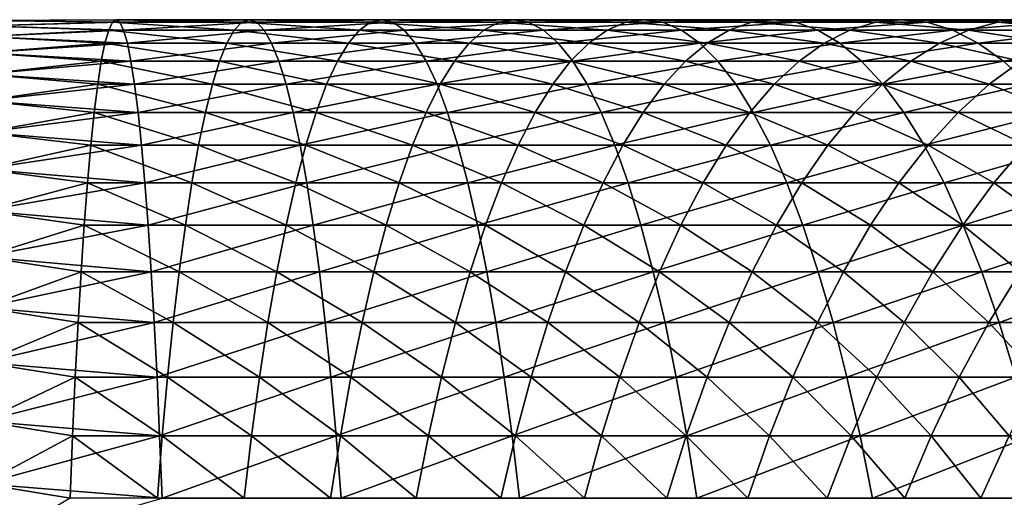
# Model space of a CAD drawing. Header units: metres. Extents: x 39 to 253, y -38 to 38.
# Tile 32 of 55: x 204.01 to 215.21, y 9.57 to 15. Entities that reach past the tile are written whole.
import ezdxf

# ---------------------------------------------------------------- set-up
doc = ezdxf.new("R2010")
doc.units = ezdxf.units.M
doc.layers.add('solid_26008053', color=7, linetype='CONTINUOUS')

msp = doc.modelspace()

# ---------------------------------------------------------------- linework, layer by layer
at = {"layer": 'solid_26008053'}
for points in [[(205.110779, 15, -0.03429), (203.595444, 14.992293, -0.480774), (203.595444, 14.992293, 0.480774)], [(205.110779, 15, -0.03429), (205.068176, 14.970401, -0.975183), (203.595444, 14.992293, -0.480774)], [(205.153381, 14.970401, 0.906604), (205.110779, 15, -0.03429), (203.595444, 14.992293, 0.480774)], [(205.068176, 14.970401, -0.975183), (203.595444, 14.930687, -1.440345), (203.595444, 14.992293, -0.480774)], [(205.153381, 14.970401, 0.906604), (203.595444, 14.992293, 0.480774), (203.595444, 14.930687, 1.440345)], [(205.068176, 14.970401, -0.975183), (205.025742, 14.881721, -1.912364), (203.595444, 14.930687, -1.440345)], [(205.195816, 14.881721, 1.843784), (205.153381, 14.970401, 0.906604), (203.595444, 14.930687, 1.440345)], [(205.025742, 14.881721, -1.912364), (203.595444, 14.807727, -2.393998), (203.595444, 14.930687, -1.440345)], [(205.195816, 14.881721, 1.843784), (203.595444, 14.930687, 1.440345), (203.595444, 14.807727, 2.393998)], [(206.454529, 14.881721, -2.009523), (205.025742, 14.881721, -1.912364), (205.068176, 14.970401, -0.975183)], [(206.539368, 14.970401, -1.075225), (205.068176, 14.970401, -0.975183), (205.110779, 15, -0.03429)], [(206.539368, 14.970401, -1.075225), (206.454529, 14.881721, -2.009523), (205.068176, 14.970401, -0.975183)], [(206.624527, 15, -0.137226), (205.110779, 15, -0.03429), (205.153381, 14.970401, 0.906604)], [(206.624527, 15, -0.137226), (206.539368, 14.970401, -1.075225), (205.110779, 15, -0.03429)], [(206.709686, 14.970401, 0.800774), (206.624527, 15, -0.137226), (205.153381, 14.970401, 0.906604)], [(206.709686, 14.970401, 0.800774), (205.153381, 14.970401, 0.906604), (205.195816, 14.881721, 1.843784)], [(206.79451, 14.881721, 1.735072), (206.709686, 14.970401, 0.800774), (205.195816, 14.881721, 1.843784)], [(207.877457, 14.881721, -2.171277), (206.454529, 14.881721, -2.009523), (206.539368, 14.970401, -1.075225)], [(208.004501, 14.970401, -1.241778), (206.539368, 14.970401, -1.075225), (206.624527, 15, -0.137226)], [(208.004501, 14.970401, -1.241778), (207.877457, 14.881721, -2.171277), (206.539368, 14.970401, -1.075225)], [(208.13205, 15, -0.308597), (206.624527, 15, -0.137226), (206.709686, 14.970401, 0.800774)], [(208.13205, 15, -0.308597), (208.004501, 14.970401, -1.241778), (206.624527, 15, -0.137226)], [(208.259598, 14.970401, 0.624585), (208.13205, 15, -0.308597), (206.709686, 14.970401, 0.800774)], [(208.259598, 14.970401, 0.624585), (206.709686, 14.970401, 0.800774), (206.79451, 14.881721, 1.735072)], [(208.386642, 14.881721, 1.554083), (208.259598, 14.970401, 0.624585), (206.79451, 14.881721, 1.735072)], [(209.291595, 14.881721, -2.397294), (207.877457, 14.881721, -2.171277), (208.004501, 14.970401, -1.241778)], [(209.460602, 14.970401, -1.474501), (208.004501, 14.970401, -1.241778), (208.13205, 15, -0.308597)], [(209.460602, 14.970401, -1.474501), (209.291595, 14.881721, -2.397294), (208.004501, 14.970401, -1.241778)], [(209.63028, 15, -0.548052), (208.13205, 15, -0.308597), (208.259598, 14.970401, 0.624585)], [(209.63028, 15, -0.548052), (209.460602, 14.970401, -1.474501), (208.13205, 15, -0.308597)], [(209.799942, 14.970401, 0.378397), (209.63028, 15, -0.548052), (208.259598, 14.970401, 0.624585)], [(209.799942, 14.970401, 0.378397), (208.259598, 14.970401, 0.624585), (208.386642, 14.881721, 1.554083)], [(209.968948, 14.881721, 1.30119), (209.799942, 14.970401, 0.378397), (208.386642, 14.881721, 1.554083)], [(210.694061, 14.881721, -2.68711), (209.291595, 14.881721, -2.397294), (209.460602, 14.970401, -1.474501)], [(210.904678, 14.970401, -1.772916), (209.460602, 14.970401, -1.474501), (209.63028, 15, -0.548052)], [(210.904678, 14.970401, -1.772916), (210.694061, 14.881721, -2.68711), (209.460602, 14.970401, -1.474501)], [(211.116119, 15, -0.855099), (209.63028, 15, -0.548052), (209.799942, 14.970401, 0.378397)], [(211.116119, 15, -0.855099), (210.904678, 14.970401, -1.772916), (209.63028, 15, -0.548052)], [(211.32756, 14.970401, 0.062718), (211.116119, 15, -0.855099), (209.799942, 14.970401, 0.378397)], [(211.32756, 14.970401, 0.062718), (209.799942, 14.970401, 0.378397), (209.968948, 14.881721, 1.30119)], [(211.538177, 14.881721, 0.976912), (211.32756, 14.970401, 0.062718), (209.968948, 14.881721, 1.30119)], [(212.081955, 14.881721, -3.040131), (210.694061, 14.881721, -2.68711), (210.904678, 14.970401, -1.772916)], [(212.33374, 14.970401, -2.13641), (210.904678, 14.970401, -1.772916), (211.116119, 15, -0.855099)], [(212.33374, 14.970401, -2.13641), (212.081955, 14.881721, -3.040131), (210.904678, 14.970401, -1.772916)], [(212.586533, 15, -1.229109), (211.116119, 15, -0.855099), (211.32756, 14.970401, 0.062718)], [(212.586533, 15, -1.229109), (212.33374, 14.970401, -2.13641), (211.116119, 15, -0.855099)], [(212.839325, 14.970401, -0.321808), (212.586533, 15, -1.229109), (211.32756, 14.970401, 0.062718)], [(212.839325, 14.970401, -0.321808), (211.32756, 14.970401, 0.062718), (211.538177, 14.881721, 0.976912)], [(213.09111, 14.881721, 0.581913), (212.839325, 14.970401, -0.321808), (211.538177, 14.881721, 0.976912)], [(213.452454, 14.881721, -3.455632), (212.081955, 14.881721, -3.040131), (212.33374, 14.970401, -2.13641)], [(213.744904, 14.970401, -2.564239), (212.33374, 14.970401, -2.13641), (212.586533, 15, -1.229109)], [(213.744904, 14.970401, -2.564239), (213.452454, 14.881721, -3.455632), (212.33374, 14.970401, -2.13641)], [(214.038513, 15, -1.669314), (212.586533, 15, -1.229109), (212.839325, 14.970401, -0.321808)], [(214.038513, 15, -1.669314), (213.744904, 14.970401, -2.564239), (212.586533, 15, -1.229109)], [(214.332108, 14.970401, -0.77439), (214.038513, 15, -1.669314), (212.839325, 14.970401, -0.321808)], [(214.332108, 14.970401, -0.77439), (212.839325, 14.970401, -0.321808), (213.09111, 14.881721, 0.581913)], [(214.624557, 14.881721, 0.117003), (214.332108, 14.970401, -0.77439), (213.09111, 14.881721, 0.581913)], [(214.802719, 14.881721, -3.932762), (213.452454, 14.881721, -3.455632), (213.744904, 14.970401, -2.564239)], [(215.135223, 14.970401, -3.055525), (213.744904, 14.970401, -2.564239), (214.038513, 15, -1.669314)], [(215.135223, 14.970401, -3.055525), (214.802719, 14.881721, -3.932762), (213.744904, 14.970401, -2.564239)], [(215.469055, 15, -2.174812), (214.038513, 15, -1.669314), (214.332108, 14.970401, -0.77439)], [(215.469055, 15, -2.174812), (215.135223, 14.970401, -3.055525), (214.038513, 15, -1.669314)], [(215.802887, 14.970401, -1.2941), (215.469055, 15, -2.174812), (214.332108, 14.970401, -0.77439)], [(215.802887, 14.970401, -1.2941), (214.332108, 14.970401, -0.77439), (214.624557, 14.881721, 0.117003)], [(216.135391, 14.881721, -0.416863), (215.802887, 14.970401, -1.2941), (214.624557, 14.881721, 0.117003)], [(216.130005, 14.881721, -4.470541), (214.802719, 14.881721, -3.932762), (215.135223, 14.970401, -3.055525)], [(216.501892, 14.970401, -3.60926), (215.135223, 14.970401, -3.055525), (215.469055, 15, -2.174812)], [(216.501892, 14.970401, -3.60926), (216.130005, 14.881721, -4.470541), (215.135223, 14.970401, -3.055525)], [(205.025742, 14.881721, -1.912364), (204.983643, 14.734309, -2.842133), (203.595444, 14.807727, -2.393998)], [(205.237915, 14.734309, 2.773553), (205.195816, 14.881721, 1.843784), (203.595444, 14.807727, 2.393998)], [(204.983643, 14.734309, -2.842133), (203.595444, 14.623919, -3.337814), (203.595444, 14.807727, -2.393998)], [(205.237915, 14.734309, 2.773553), (203.595444, 14.807727, 2.393998), (203.595444, 14.623919, 3.337814)], [(206.370377, 14.734309, -2.936432), (204.983643, 14.734309, -2.842133), (205.025742, 14.881721, -1.912364)], [(206.454529, 14.881721, -2.009523), (206.370377, 14.734309, -2.936432), (205.025742, 14.881721, -1.912364)], [(206.79451, 14.881721, 1.735072), (205.195816, 14.881721, 1.843784), (205.237915, 14.734309, 2.773553)], [(206.878662, 14.734309, 2.66198), (206.79451, 14.881721, 1.735072), (205.237915, 14.734309, 2.773553)], [(207.751419, 14.734309, -3.093425), (206.370377, 14.734309, -2.936432), (206.454529, 14.881721, -2.009523)], [(207.877457, 14.881721, -2.171277), (207.751419, 14.734309, -3.093425), (206.454529, 14.881721, -2.009523)], [(208.386642, 14.881721, 1.554083), (206.79451, 14.881721, 1.735072), (206.878662, 14.734309, 2.66198)], [(208.51268, 14.734309, 2.476231), (208.386642, 14.881721, 1.554083), (206.878662, 14.734309, 2.66198)], [(209.123932, 14.734309, -3.312789), (207.751419, 14.734309, -3.093425), (207.877457, 14.881721, -2.171277)], [(209.291595, 14.881721, -2.397294), (209.123932, 14.734309, -3.312789), (207.877457, 14.881721, -2.171277)], [(209.968948, 14.881721, 1.30119), (208.386642, 14.881721, 1.554083), (208.51268, 14.734309, 2.476231)], [(210.136612, 14.734309, 2.216685), (209.968948, 14.881721, 1.30119), (208.51268, 14.734309, 2.476231)], [(210.485123, 14.734309, -3.594074), (209.123932, 14.734309, -3.312789), (209.291595, 14.881721, -2.397294)], [(210.694061, 14.881721, -2.68711), (210.485123, 14.734309, -3.594074), (209.291595, 14.881721, -2.397294)], [(211.538177, 14.881721, 0.976912), (209.968948, 14.881721, 1.30119), (210.136612, 14.734309, 2.216685)], [(211.747116, 14.734309, 1.883876), (211.538177, 14.881721, 0.976912), (210.136612, 14.734309, 2.216685)], [(211.832169, 14.734309, -3.936704), (210.485123, 14.734309, -3.594074), (210.694061, 14.881721, -2.68711)], [(212.081955, 14.881721, -3.040131), (211.832169, 14.734309, -3.936704), (210.694061, 14.881721, -2.68711)], [(213.09111, 14.881721, 0.581913), (211.538177, 14.881721, 0.976912), (211.747116, 14.734309, 1.883876)], [(213.340897, 14.734309, 1.478486), (213.09111, 14.881721, 0.581913), (211.747116, 14.734309, 1.883876)], [(213.162308, 14.734309, -4.339975), (211.832169, 14.734309, -3.936704), (212.081955, 14.881721, -3.040131)], [(213.452454, 14.881721, -3.455632), (213.162308, 14.734309, -4.339975), (212.081955, 14.881721, -3.040131)], [(214.624557, 14.881721, 0.117003), (213.09111, 14.881721, 0.581913), (213.340897, 14.734309, 1.478486)], [(214.472839, 14.734309, -4.803061), (213.162308, 14.734309, -4.339975), (213.452454, 14.881721, -3.455632)], [(214.914703, 14.734309, 1.001346), (214.624557, 14.881721, 0.117003), (213.340897, 14.734309, 1.478486)], [(214.802719, 14.881721, -3.932762), (214.472839, 14.734309, -4.803061), (213.452454, 14.881721, -3.455632)], [(215.761047, 14.734309, -5.325011), (214.472839, 14.734309, -4.803061), (214.802719, 14.881721, -3.932762)], [(216.135391, 14.881721, -0.416863), (214.624557, 14.881721, 0.117003), (214.914703, 14.734309, 1.001346)], [(216.130005, 14.881721, -4.470541), (215.761047, 14.734309, -5.325011), (214.802719, 14.881721, -3.932762)], [(216.465286, 14.734309, 0.453436), (216.135391, 14.881721, -0.416863), (214.914703, 14.734309, 1.001346)], [(204.983643, 14.734309, -2.842133), (204.942047, 14.528748, -3.76082), (203.595444, 14.623919, -3.337814)], [(205.279526, 14.528748, 3.69224), (205.237915, 14.734309, 2.773553), (203.595444, 14.623919, 3.337814)], [(206.287231, 14.528748, -3.852293), (204.942047, 14.528748, -3.76082), (204.983643, 14.734309, -2.842133)], [(206.370377, 14.734309, -2.936432), (206.287231, 14.528748, -3.852293), (204.983643, 14.734309, -2.842133)], [(206.878662, 14.734309, 2.66198), (205.237915, 14.734309, 2.773553), (205.279526, 14.528748, 3.69224)], [(206.961823, 14.528748, 3.577842), (206.878662, 14.734309, 2.66198), (205.279526, 14.528748, 3.69224)], [(207.626877, 14.528748, -4.004582), (206.287231, 14.528748, -3.852293), (206.370377, 14.734309, -2.936432)], [(207.751419, 14.734309, -3.093425), (207.626877, 14.528748, -4.004582), (206.370377, 14.734309, -2.936432)], [(208.51268, 14.734309, 2.476231), (206.878662, 14.734309, 2.66198), (206.961823, 14.528748, 3.577842)], [(208.637222, 14.528748, 3.387388), (208.51268, 14.734309, 2.476231), (206.961823, 14.528748, 3.577842)], [(208.958267, 14.528748, -4.217372), (207.626877, 14.528748, -4.004582), (207.751419, 14.734309, -3.093425)], [(209.123932, 14.734309, -3.312789), (208.958267, 14.528748, -4.217372), (207.751419, 14.734309, -3.093425)], [(210.136612, 14.734309, 2.216685), (208.51268, 14.734309, 2.476231), (208.637222, 14.528748, 3.387388)], [(210.302277, 14.528748, 3.121269), (210.136612, 14.734309, 2.216685), (208.637222, 14.528748, 3.387388)], [(210.278656, 14.528748, -4.490229), (208.958267, 14.528748, -4.217372), (209.123932, 14.734309, -3.312789)], [(210.485123, 14.734309, -3.594074), (210.278656, 14.528748, -4.490229), (209.123932, 14.734309, -3.312789)], [(211.747116, 14.734309, 1.883876), (210.136612, 14.734309, 2.216685), (210.302277, 14.528748, 3.121269)], [(211.585342, 14.528748, -4.822591), (210.278656, 14.528748, -4.490229), (210.485123, 14.734309, -3.594074)], [(211.953568, 14.528748, 2.780031), (211.747116, 14.734309, 1.883876), (210.302277, 14.528748, 3.121269)], [(211.832169, 14.734309, -3.936704), (211.585342, 14.528748, -4.822591), (210.485123, 14.734309, -3.594074)], [(212.875641, 14.528748, -5.213778), (211.585342, 14.528748, -4.822591), (211.832169, 14.734309, -3.936704)], [(213.340897, 14.734309, 1.478486), (211.747116, 14.734309, 1.883876), (211.953568, 14.528748, 2.780031)], [(213.162308, 14.734309, -4.339975), (212.875641, 14.528748, -5.213778), (211.832169, 14.734309, -3.936704)], [(213.587723, 14.528748, 2.364373), (213.340897, 14.734309, 1.478486), (211.953568, 14.528748, 2.780031)], [(214.146881, 14.528748, -5.662987), (212.875641, 14.528748, -5.213778), (213.162308, 14.734309, -4.339975)], [(214.472839, 14.734309, -4.803061), (214.146881, 14.528748, -5.662987), (213.162308, 14.734309, -4.339975)], [(214.914703, 14.734309, 1.001346), (213.340897, 14.734309, 1.478486), (213.587723, 14.528748, 2.364373)], [(215.201385, 14.528748, 1.87515), (214.914703, 14.734309, 1.001346), (213.587723, 14.528748, 2.364373)], [(215.3965, 14.528748, -6.169296), (214.146881, 14.528748, -5.662987), (214.472839, 14.734309, -4.803061)], [(215.761047, 14.734309, -5.325011), (215.3965, 14.528748, -6.169296), (214.472839, 14.734309, -4.803061)], [(216.465286, 14.734309, 0.453436), (214.914703, 14.734309, 1.001346), (215.201385, 14.528748, 1.87515)], [(216.791229, 14.528748, 1.313363), (216.465286, 14.734309, 0.453436), (215.201385, 14.528748, 1.87515)], [(204.942047, 14.528748, -3.76082), (203.595444, 14.380018, -4.267914), (203.595444, 14.623919, -3.337814)], [(205.279526, 14.528748, 3.69224), (203.595444, 14.623919, 3.337814), (203.595444, 14.380018, 4.267914)], [(204.942047, 14.528748, -3.76082), (204.901108, 14.265848, -4.6648), (203.595444, 14.380018, -4.267914)], [(205.32045, 14.265848, 4.59622), (205.279526, 14.528748, 3.69224), (203.595444, 14.380018, 4.267914)], [(206.205399, 14.265848, -4.753493), (204.901108, 14.265848, -4.6648), (204.942047, 14.528748, -3.76082)], [(206.287231, 14.528748, -3.852293), (206.205399, 14.265848, -4.753493), (204.942047, 14.528748, -3.76082)], [(206.961823, 14.528748, 3.577842), (205.279526, 14.528748, 3.69224), (205.32045, 14.265848, 4.59622)], [(207.04364, 14.265848, 4.479042), (206.961823, 14.528748, 3.577842), (205.32045, 14.265848, 4.59622)], [(207.504333, 14.265848, -4.901153), (206.205399, 14.265848, -4.753493), (206.287231, 14.528748, -3.852293)], [(207.626877, 14.528748, -4.004582), (207.504333, 14.265848, -4.901153), (206.287231, 14.528748, -3.852293)], [(208.637222, 14.528748, 3.387388), (206.961823, 14.528748, 3.577842), (207.04364, 14.265848, 4.479042)], [(208.759766, 14.265848, 4.283959), (208.637222, 14.528748, 3.387388), (207.04364, 14.265848, 4.479042)], [(208.795258, 14.265848, -5.107475), (207.504333, 14.265848, -4.901153), (207.626877, 14.528748, -4.004582)], [(208.958267, 14.528748, -4.217372), (208.795258, 14.265848, -5.107475), (207.626877, 14.528748, -4.004582)], [(210.302277, 14.528748, 3.121269), (208.637222, 14.528748, 3.387388), (208.759766, 14.265848, 4.283959)], [(210.465286, 14.265848, 4.011372), (210.302277, 14.528748, 3.121269), (208.759766, 14.265848, 4.283959)], [(210.075516, 14.265848, -5.372037), (208.795258, 14.265848, -5.107475), (208.958267, 14.528748, -4.217372)], [(210.278656, 14.528748, -4.490229), (210.075516, 14.265848, -5.372037), (208.958267, 14.528748, -4.217372)], [(211.342468, 14.265848, -5.694297), (210.075516, 14.265848, -5.372037), (210.278656, 14.528748, -4.490229)], [(211.585342, 14.528748, -4.822591), (211.342468, 14.265848, -5.694297), (210.278656, 14.528748, -4.490229)], [(211.953568, 14.528748, 2.780031), (210.302277, 14.528748, 3.121269), (210.465286, 14.265848, 4.011372)], [(212.156723, 14.265848, 3.661839), (211.953568, 14.528748, 2.780031), (210.465286, 14.265848, 4.011372)], [(212.593552, 14.265848, -6.073593), (211.342468, 14.265848, -5.694297), (211.585342, 14.528748, -4.822591)], [(212.875641, 14.528748, -5.213778), (212.593552, 14.265848, -6.073593), (211.585342, 14.528748, -4.822591)], [(213.587723, 14.528748, 2.364373), (211.953568, 14.528748, 2.780031), (212.156723, 14.265848, 3.661839)], [(213.830597, 14.265848, 3.236079), (213.587723, 14.528748, 2.364373), (212.156723, 14.265848, 3.661839)], [(213.826157, 14.265848, -6.509148), (212.593552, 14.265848, -6.073593), (212.875641, 14.528748, -5.213778)], [(214.146881, 14.528748, -5.662987), (213.826157, 14.265848, -6.509148), (212.875641, 14.528748, -5.213778)], [(215.201385, 14.528748, 1.87515), (213.587723, 14.528748, 2.364373), (213.830597, 14.265848, 3.236079)], [(215.037781, 14.265848, -7.000066), (213.826157, 14.265848, -6.509148), (214.146881, 14.528748, -5.662987)], [(215.483475, 14.265848, 2.734965), (215.201385, 14.528748, 1.87515), (213.830597, 14.265848, 3.236079)], [(215.3965, 14.528748, -6.169296), (215.037781, 14.265848, -7.000066), (214.146881, 14.528748, -5.662987)], [(216.225937, 14.265848, -7.545343), (215.037781, 14.265848, -7.000066), (215.3965, 14.528748, -6.169296)], [(216.791229, 14.528748, 1.313363), (215.201385, 14.528748, 1.87515), (215.483475, 14.265848, 2.734965)], [(204.901108, 14.265848, -4.6648), (203.595444, 14.077026, -5.180476), (203.595444, 14.380018, -4.267914)], [(205.32045, 14.265848, 4.59622), (203.595444, 14.380018, 4.267914), (203.595444, 14.077026, 5.180476)], [(204.901108, 14.265848, -4.6648), (204.861008, 13.946648, -5.550506), (203.595444, 14.077026, -5.180476)], [(205.360565, 13.946648, 5.481926), (205.32045, 14.265848, 4.59622), (203.595444, 14.077026, 5.180476)], [(206.125229, 13.946648, -5.636475), (204.861008, 13.946648, -5.550506), (204.901108, 14.265848, -4.6648)], [(206.205399, 14.265848, -4.753493), (206.125229, 13.946648, -5.636475), (204.901108, 14.265848, -4.6648)], [(207.04364, 14.265848, 4.479042), (205.32045, 14.265848, 4.59622), (205.360565, 13.946648, 5.481926)], [(207.12381, 13.946648, 5.362023), (207.04364, 14.265848, 4.479042), (205.360565, 13.946648, 5.481926)], [(207.384277, 13.946648, -5.779599), (206.125229, 13.946648, -5.636475), (206.205399, 14.265848, -4.753493)], [(207.504333, 14.265848, -4.901153), (207.384277, 13.946648, -5.779599), (206.205399, 14.265848, -4.753493)], [(208.759766, 14.265848, 4.283959), (207.04364, 14.265848, 4.479042), (207.12381, 13.946648, 5.362023)], [(208.879822, 13.946648, 5.162405), (208.759766, 14.265848, 4.283959), (207.12381, 13.946648, 5.362023)], [(208.635544, 13.946648, -5.979584), (207.384277, 13.946648, -5.779599), (207.504333, 14.265848, -4.901153)], [(208.795258, 14.265848, -5.107475), (208.635544, 13.946648, -5.979584), (207.504333, 14.265848, -4.901153)], [(209.876465, 13.946648, -6.23602), (208.635544, 13.946648, -5.979584), (208.795258, 14.265848, -5.107475)], [(210.465286, 14.265848, 4.011372), (208.759766, 14.265848, 4.283959), (208.879822, 13.946648, 5.162405)], [(210.075516, 14.265848, -5.372037), (209.876465, 13.946648, -6.23602), (208.795258, 14.265848, -5.107475)], [(210.625, 13.946648, 4.88348), (210.465286, 14.265848, 4.011372), (208.879822, 13.946648, 5.162405)], [(211.104523, 13.946648, -6.548381), (209.876465, 13.946648, -6.23602), (210.075516, 14.265848, -5.372037)], [(211.342468, 14.265848, -5.694297), (211.104523, 13.946648, -6.548381), (210.075516, 14.265848, -5.372037)], [(212.156723, 14.265848, 3.661839), (210.465286, 14.265848, 4.011372), (210.625, 13.946648, 4.88348)], [(212.355759, 13.946648, 4.525822), (212.156723, 14.265848, 3.661839), (210.625, 13.946648, 4.88348)], [(212.317154, 13.946648, -6.916027), (211.104523, 13.946648, -6.548381), (211.342468, 14.265848, -5.694297)], [(212.593552, 14.265848, -6.073593), (212.317154, 13.946648, -6.916027), (211.342468, 14.265848, -5.694297)], [(213.830597, 14.265848, 3.236079), (212.156723, 14.265848, 3.661839), (212.355759, 13.946648, 4.525822)], [(213.511902, 13.946648, -7.338202), (212.317154, 13.946648, -6.916027), (212.593552, 14.265848, -6.073593)], [(214.068558, 13.946648, 4.090163), (213.830597, 14.265848, 3.236079), (212.355759, 13.946648, 4.525822)], [(213.826157, 14.265848, -6.509148), (213.511902, 13.946648, -7.338202), (212.593552, 14.265848, -6.073593)], [(214.686325, 13.946648, -7.814042), (213.511902, 13.946648, -7.338202), (213.826157, 14.265848, -6.509148)], [(215.037781, 14.265848, -7.000066), (214.686325, 13.946648, -7.814042), (213.826157, 14.265848, -6.509148)], [(215.483475, 14.265848, 2.734965), (213.830597, 14.265848, 3.236079), (214.068558, 13.946648, 4.090163)], [(215.759857, 13.946648, 3.577398), (215.483475, 14.265848, 2.734965), (214.068558, 13.946648, 4.090163)], [(215.837982, 13.946648, -8.34257), (214.686325, 13.946648, -7.814042), (215.037781, 14.265848, -7.000066)], [(216.225937, 14.265848, -7.545343), (215.837982, 13.946648, -8.34257), (215.037781, 14.265848, -7.000066)], [(204.861008, 13.946648, -5.550506), (203.595444, 13.716189, -6.07175), (203.595444, 14.077026, -5.180476)], [(205.360565, 13.946648, 5.481926), (203.595444, 14.077026, 5.180476), (203.595444, 13.716189, 6.07175)], [(204.861008, 13.946648, -5.550506), (204.821884, 13.572406, -6.414442), (203.595444, 13.716189, -6.07175)], [(205.399673, 13.572406, 6.345862), (205.360565, 13.946648, 5.481926), (203.595444, 13.716189, 6.07175)], [(206.047043, 13.572406, -6.497753), (204.821884, 13.572406, -6.414442), (204.861008, 13.946648, -5.550506)], [(206.125229, 13.946648, -5.636475), (206.047043, 13.572406, -6.497753), (204.861008, 13.946648, -5.550506)], [(207.12381, 13.946648, 5.362023), (205.360565, 13.946648, 5.481926), (205.399673, 13.572406, 6.345862)], [(207.202011, 13.572406, 6.223302), (207.12381, 13.946648, 5.362023), (205.399673, 13.572406, 6.345862)], [(207.267166, 13.572406, -6.636453), (206.047043, 13.572406, -6.497753), (206.125229, 13.946648, -5.636475)], [(207.384277, 13.946648, -5.779599), (207.267166, 13.572406, -6.636453), (206.125229, 13.946648, -5.636475)], [(208.879822, 13.946648, 5.162405), (207.12381, 13.946648, 5.362023), (207.202011, 13.572406, 6.223302)], [(208.996948, 13.572406, 6.019259), (208.879822, 13.946648, 5.162405), (207.202011, 13.572406, 6.223302)], [(208.479752, 13.572406, -6.830256), (207.267166, 13.572406, -6.636453), (207.384277, 13.946648, -5.779599)], [(208.635544, 13.946648, -5.979584), (208.479752, 13.572406, -6.830256), (207.384277, 13.946648, -5.779599)], [(209.682327, 13.572406, -7.078766), (208.479752, 13.572406, -6.830256), (208.635544, 13.946648, -5.979584)], [(209.876465, 13.946648, -6.23602), (209.682327, 13.572406, -7.078766), (208.635544, 13.946648, -5.979584)], [(210.625, 13.946648, 4.88348), (208.879822, 13.946648, 5.162405), (208.996948, 13.572406, 6.019259)], [(210.780792, 13.572406, 5.734153), (210.625, 13.946648, 4.88348), (208.996948, 13.572406, 6.019259)], [(210.872406, 13.572406, -7.381472), (209.682327, 13.572406, -7.078766), (209.876465, 13.946648, -6.23602)], [(211.104523, 13.946648, -6.548381), (210.872406, 13.572406, -7.381472), (209.876465, 13.946648, -6.23602)], [(212.355759, 13.946648, 4.525822), (210.625, 13.946648, 4.88348), (210.780792, 13.572406, 5.734153)], [(212.549911, 13.572406, 5.368568), (212.355759, 13.946648, 4.525822), (210.780792, 13.572406, 5.734153)], [(212.047562, 13.572406, -7.737753), (210.872406, 13.572406, -7.381472), (211.104523, 13.946648, -6.548381)], [(212.317154, 13.946648, -6.916027), (212.047562, 13.572406, -7.737753), (211.104523, 13.946648, -6.548381)], [(213.205383, 13.572406, -8.146879), (212.047562, 13.572406, -7.737753), (212.317154, 13.946648, -6.916027)], [(213.511902, 13.946648, -7.338202), (213.205383, 13.572406, -8.146879), (212.317154, 13.946648, -6.916027)], [(214.068558, 13.946648, 4.090163), (212.355759, 13.946648, 4.525822), (212.549911, 13.572406, 5.368568)], [(214.300659, 13.572406, 4.923254), (214.068558, 13.946648, 4.090163), (212.549911, 13.572406, 5.368568)], [(214.343491, 13.572406, -8.60801), (213.205383, 13.572406, -8.146879), (213.511902, 13.946648, -7.338202)], [(214.686325, 13.946648, -7.814042), (214.343491, 13.572406, -8.60801), (213.511902, 13.946648, -7.338202)], [(215.759857, 13.946648, 3.577398), (214.068558, 13.946648, 4.090163), (214.300659, 13.572406, 4.923254)], [(216.029449, 13.572406, 4.399125), (215.759857, 13.946648, 3.577398), (214.300659, 13.572406, 4.923254)], [(215.459549, 13.572406, -9.120201), (214.343491, 13.572406, -8.60801), (214.686325, 13.946648, -7.814042)], [(215.837982, 13.946648, -8.34257), (215.459549, 13.572406, -9.120201), (214.686325, 13.946648, -7.814042)], [(204.821884, 13.572406, -6.414442), (203.595444, 13.298989, -6.938075), (203.595444, 13.716189, -6.07175)], [(205.399673, 13.572406, 6.345862), (203.595444, 13.716189, 6.07175), (203.595444, 13.298989, 6.938075)], [(204.821884, 13.572406, -6.414442), (204.783905, 13.1446, -7.253198), (203.595444, 13.298989, -6.938075)], [(205.437653, 13.1446, 7.184619), (205.399673, 13.572406, 6.345862), (203.595444, 13.298989, 6.938075)], [(205.971115, 13.1446, -7.33393), (204.783905, 13.1446, -7.253198), (204.821884, 13.572406, -6.414442)], [(206.047043, 13.572406, -6.497753), (205.971115, 13.1446, -7.33393), (204.821884, 13.572406, -6.414442)], [(207.202011, 13.572406, 6.223302), (205.399673, 13.572406, 6.345862), (205.437653, 13.1446, 7.184619)], [(207.277924, 13.1446, 7.059478), (207.202011, 13.572406, 6.223302), (205.437653, 13.1446, 7.184619)], [(207.153458, 13.1446, -7.468334), (205.971115, 13.1446, -7.33393), (206.047043, 13.572406, -6.497753)], [(207.267166, 13.572406, -6.636453), (207.153458, 13.1446, -7.468334), (206.047043, 13.572406, -6.497753)], [(208.328491, 13.1446, -7.656136), (207.153458, 13.1446, -7.468334), (207.267166, 13.572406, -6.636453)], [(208.996948, 13.572406, 6.019259), (207.202011, 13.572406, 6.223302), (207.277924, 13.1446, 7.059478)], [(208.479752, 13.572406, -6.830256), (208.328491, 13.1446, -7.656136), (207.267166, 13.572406, -6.636453)], [(209.110641, 13.1446, 6.85114), (208.996948, 13.572406, 6.019259), (207.277924, 13.1446, 7.059478)], [(209.493835, 13.1446, -7.89695), (208.328491, 13.1446, -7.656136), (208.479752, 13.572406, -6.830256)], [(209.682327, 13.572406, -7.078766), (209.493835, 13.1446, -7.89695), (208.479752, 13.572406, -6.830256)], [(210.780792, 13.572406, 5.734153), (208.996948, 13.572406, 6.019259), (209.110641, 13.1446, 6.85114)], [(210.932053, 13.1446, 6.560033), (210.780792, 13.572406, 5.734153), (209.110641, 13.1446, 6.85114)], [(210.647064, 13.1446, -8.190282), (209.493835, 13.1446, -7.89695), (209.682327, 13.572406, -7.078766)], [(210.872406, 13.572406, -7.381472), (210.647064, 13.1446, -8.190282), (209.682327, 13.572406, -7.078766)], [(211.785828, 13.1446, -8.535531), (210.647064, 13.1446, -8.190282), (210.872406, 13.572406, -7.381472)], [(212.549911, 13.572406, 5.368568), (210.780792, 13.572406, 5.734153), (210.932053, 13.1446, 6.560033)], [(212.047562, 13.572406, -7.737753), (211.785828, 13.1446, -8.535531), (210.872406, 13.572406, -7.381472)], [(212.738403, 13.1446, 6.186752), (212.549911, 13.572406, 5.368568), (210.932053, 13.1446, 6.560033)], [(212.907791, 13.1446, -8.931987), (211.785828, 13.1446, -8.535531), (212.047562, 13.572406, -7.737753)], [(213.205383, 13.572406, -8.146879), (212.907791, 13.1446, -8.931987), (212.047562, 13.572406, -7.737753)], [(214.300659, 13.572406, 4.923254), (212.549911, 13.572406, 5.368568), (212.738403, 13.1446, 6.186752)], [(214.526001, 13.1446, 5.732064), (214.300659, 13.572406, 4.923254), (212.738403, 13.1446, 6.186752)], [(214.010666, 13.1446, -9.378839), (212.907791, 13.1446, -8.931987), (213.205383, 13.572406, -8.146879)], [(214.343491, 13.572406, -8.60801), (214.010666, 13.1446, -9.378839), (213.205383, 13.572406, -8.146879)], [(215.092163, 13.1446, -9.875169), (214.010666, 13.1446, -9.378839), (214.343491, 13.572406, -8.60801)], [(216.029449, 13.572406, 4.399125), (214.300659, 13.572406, 4.923254), (214.526001, 13.1446, 5.732064)], [(215.459549, 13.572406, -9.120201), (215.092163, 13.1446, -9.875169), (214.343491, 13.572406, -8.60801)], [(216.291183, 13.1446, 5.196902), (216.029449, 13.572406, 4.399125), (214.526001, 13.1446, 5.732064)], [(216.150085, 13.1446, -10.419959), (215.092163, 13.1446, -9.875169), (215.459549, 13.572406, -9.120201)], [(204.783905, 13.1446, -7.253198), (203.595444, 12.827142, -7.775888), (203.595444, 13.298989, -6.938075)], [(205.437653, 13.1446, 7.184619), (203.595444, 13.298989, 6.938075), (203.595444, 12.827142, 7.775888)], [(204.783905, 13.1446, -7.253198), (204.747223, 12.664919, -8.063465), (203.595444, 12.827142, -7.775888)], [(205.47435, 12.664919, 7.994885), (205.437653, 13.1446, 7.184619), (203.595444, 12.827142, 7.775888)], [(205.897781, 12.664919, -8.141705), (204.747223, 12.664919, -8.063465), (204.783905, 13.1446, -7.253198)], [(205.971115, 13.1446, -7.33393), (205.897781, 12.664919, -8.141705), (204.783905, 13.1446, -7.253198)], [(207.277924, 13.1446, 7.059478), (205.437653, 13.1446, 7.184619), (205.47435, 12.664919, 7.994885)], [(207.351273, 12.664919, 7.867253), (207.277924, 13.1446, 7.059478), (205.47435, 12.664919, 7.994885)], [(207.043625, 12.664919, -8.271959), (205.897781, 12.664919, -8.141705), (205.971115, 13.1446, -7.33393)], [(207.153458, 13.1446, -7.468334), (207.043625, 12.664919, -8.271959), (205.971115, 13.1446, -7.33393)], [(208.182388, 12.664919, -8.453963), (207.043625, 12.664919, -8.271959), (207.153458, 13.1446, -7.468334)], [(208.328491, 13.1446, -7.656136), (208.182388, 12.664919, -8.453963), (207.153458, 13.1446, -7.468334)], [(209.110641, 13.1446, 6.85114), (207.277924, 13.1446, 7.059478), (207.351273, 12.664919, 7.867253)], [(209.22049, 12.664919, 7.654766), (209.110641, 13.1446, 6.85114), (207.351273, 12.664919, 7.867253)], [(209.311737, 12.664919, -8.687344), (208.182388, 12.664919, -8.453963), (208.328491, 13.1446, -7.656136)], [(209.493835, 13.1446, -7.89695), (209.311737, 12.664919, -8.687344), (208.328491, 13.1446, -7.656136)], [(210.932053, 13.1446, 6.560033), (209.110641, 13.1446, 6.85114), (209.22049, 12.664919, 7.654766)], [(211.078171, 12.664919, 7.35786), (210.932053, 13.1446, 6.560033), (209.22049, 12.664919, 7.654766)], [(210.429367, 12.664919, -8.97162), (209.311737, 12.664919, -8.687344), (209.493835, 13.1446, -7.89695)], [(210.647064, 13.1446, -8.190282), (210.429367, 12.664919, -8.97162), (209.493835, 13.1446, -7.89695)], [(211.53299, 12.664919, -9.306211), (210.429367, 12.664919, -8.97162), (210.647064, 13.1446, -8.190282)], [(211.785828, 13.1446, -8.535531), (211.53299, 12.664919, -9.306211), (210.647064, 13.1446, -8.190282)], [(212.738403, 13.1446, 6.186752), (210.932053, 13.1446, 6.560033), (211.078171, 12.664919, 7.35786)], [(212.920486, 12.664919, 6.977146), (212.738403, 13.1446, 6.186752), (211.078171, 12.664919, 7.35786)], [(212.620316, 12.664919, -9.690428), (211.53299, 12.664919, -9.306211), (211.785828, 13.1446, -8.535531)], [(212.907791, 13.1446, -8.931987), (212.620316, 12.664919, -9.690428), (211.785828, 13.1446, -8.535531)], [(213.689133, 12.664919, -10.123485), (212.620316, 12.664919, -9.690428), (212.907791, 13.1446, -8.931987)], [(214.526001, 13.1446, 5.732064), (212.738403, 13.1446, 6.186752), (212.920486, 12.664919, 6.977146)], [(214.010666, 13.1446, -9.378839), (213.689133, 12.664919, -10.123485), (212.907791, 13.1446, -8.931987)], [(214.743698, 12.664919, 6.513402), (214.526001, 13.1446, 5.732064), (212.920486, 12.664919, 6.977146)], [(214.737244, 12.664919, -10.604492), (213.689133, 12.664919, -10.123485), (214.010666, 13.1446, -9.378839)], [(215.092163, 13.1446, -9.875169), (214.737244, 12.664919, -10.604492), (214.010666, 13.1446, -9.378839)], [(216.291183, 13.1446, 5.196902), (214.526001, 13.1446, 5.732064), (214.743698, 12.664919, 6.513402)], [(215.762512, 12.664919, -11.132464), (214.737244, 12.664919, -10.604492), (215.092163, 13.1446, -9.875169)], [(216.544037, 12.664919, 5.967582), (216.291183, 13.1446, 5.196902), (214.743698, 12.664919, 6.513402)], [(216.150085, 13.1446, -10.419959), (215.762512, 12.664919, -11.132464), (215.092163, 13.1446, -9.875169)], [(204.747223, 12.664919, -8.063465), (203.595444, 12.302584, -8.58175), (203.595444, 12.827142, -7.775888)], [(205.47435, 12.664919, 7.994885), (203.595444, 12.827142, 7.775888), (203.595444, 12.302584, 8.58175)], [(204.747223, 12.664919, -8.063465), (204.71196, 12.135255, -8.842044), (203.595444, 12.302584, -8.58175)], [(205.509598, 12.135255, 8.773464), (205.47435, 12.664919, 7.994885), (203.595444, 12.302584, 8.58175)], [(205.827316, 12.135255, -8.917889), (204.71196, 12.135255, -8.842044), (204.747223, 12.664919, -8.063465)], [(205.897781, 12.664919, -8.141705), (205.827316, 12.135255, -8.917889), (204.747223, 12.664919, -8.063465)], [(207.351273, 12.664919, 7.867253), (205.47435, 12.664919, 7.994885), (205.509598, 12.135255, 8.773464)], [(207.421738, 12.135255, 8.643437), (207.351273, 12.664919, 7.867253), (205.509598, 12.135255, 8.773464)], [(206.93808, 12.135255, -9.044157), (205.827316, 12.135255, -8.917889), (205.897781, 12.664919, -8.141705)], [(207.043625, 12.664919, -8.271959), (206.93808, 12.135255, -9.044157), (205.897781, 12.664919, -8.141705)], [(208.041977, 12.135255, -9.220591), (206.93808, 12.135255, -9.044157), (207.043625, 12.664919, -8.271959)], [(208.182388, 12.664919, -8.453963), (208.041977, 12.135255, -9.220591), (207.043625, 12.664919, -8.271959)], [(209.22049, 12.664919, 7.654766), (207.351273, 12.664919, 7.867253), (207.421738, 12.135255, 8.643437)], [(209.326035, 12.135255, 8.426963), (209.22049, 12.664919, 7.654766), (207.421738, 12.135255, 8.643437)], [(209.136765, 12.135255, -9.446827), (208.041977, 12.135255, -9.220591), (208.182388, 12.664919, -8.453963)], [(209.311737, 12.664919, -8.687344), (209.136765, 12.135255, -9.446827), (208.182388, 12.664919, -8.453963)], [(210.2202, 12.135255, -9.722402), (209.136765, 12.135255, -9.446827), (209.311737, 12.664919, -8.687344)], [(211.078171, 12.664919, 7.35786), (209.22049, 12.664919, 7.654766), (209.326035, 12.135255, 8.426963)], [(210.429367, 12.664919, -8.97162), (210.2202, 12.135255, -9.722402), (209.311737, 12.664919, -8.687344)], [(211.218567, 12.135255, 8.124487), (211.078171, 12.664919, 7.35786), (209.326035, 12.135255, 8.426963)], [(211.290024, 12.135255, -10.046751), (210.2202, 12.135255, -9.722402), (210.429367, 12.664919, -8.97162)], [(211.53299, 12.664919, -9.306211), (211.290024, 12.135255, -10.046751), (210.429367, 12.664919, -8.97162)], [(212.920486, 12.664919, 6.977146), (211.078171, 12.664919, 7.35786), (211.218567, 12.135255, 8.124487)], [(213.095459, 12.135255, 7.736629), (212.920486, 12.664919, 6.977146), (211.218567, 12.135255, 8.124487)], [(212.34407, 12.135255, -10.419208), (211.290024, 12.135255, -10.046751), (211.53299, 12.664919, -9.306211)], [(212.620316, 12.664919, -9.690428), (212.34407, 12.135255, -10.419208), (211.53299, 12.664919, -9.306211)], [(213.380173, 12.135255, -10.839009), (212.34407, 12.135255, -10.419208), (212.620316, 12.664919, -9.690428)], [(213.689133, 12.664919, -10.123485), (213.380173, 12.135255, -10.839009), (212.620316, 12.664919, -9.690428)], [(214.743698, 12.664919, 6.513402), (212.920486, 12.664919, 6.977146), (213.095459, 12.135255, 7.736629)], [(214.952881, 12.135255, 7.264184), (214.743698, 12.664919, 6.513402), (213.095459, 12.135255, 7.736629)], [(214.39621, 12.135255, -11.305294), (213.380173, 12.135255, -10.839009), (213.689133, 12.664919, -10.123485)], [(214.737244, 12.664919, -10.604492), (214.39621, 12.135255, -11.305294), (213.689133, 12.664919, -10.123485)], [(215.390091, 12.135255, -11.817105), (214.39621, 12.135255, -11.305294), (214.737244, 12.664919, -10.604492)], [(215.762512, 12.664919, -11.132464), (215.390091, 12.135255, -11.817105), (214.737244, 12.664919, -10.604492)], [(216.544037, 12.664919, 5.967582), (214.743698, 12.664919, 6.513402), (214.952881, 12.135255, 7.264184)], [(216.786987, 12.135255, 6.708122), (216.544037, 12.664919, 5.967582), (214.952881, 12.135255, 7.264184)], [(204.71196, 12.135255, -8.842044), (203.595444, 11.727472, -9.352347), (203.595444, 12.302584, -8.58175)], [(205.509598, 12.135255, 8.773464), (203.595444, 12.302584, 8.58175), (203.595444, 11.727472, 9.352347)], [(204.71196, 12.135255, -8.842044), (204.678284, 11.557698, -9.585863), (203.595444, 11.727472, -9.352347)], [(205.543274, 11.557698, 9.517283), (205.509598, 12.135255, 8.773464), (203.595444, 11.727472, 9.352347)], [(205.759979, 11.557698, -9.659419), (204.678284, 11.557698, -9.585863), (204.71196, 12.135255, -8.842044)], [(205.827316, 12.135255, -8.917889), (205.759979, 11.557698, -9.659419), (204.71196, 12.135255, -8.842044)], [(207.421738, 12.135255, 8.643437), (205.509598, 12.135255, 8.773464), (205.543274, 11.557698, 9.517283)], [(207.489059, 11.557698, 9.384968), (207.421738, 12.135255, 8.643437), (205.543274, 11.557698, 9.517283)], [(206.83725, 11.557698, -9.781879), (205.759979, 11.557698, -9.659419), (205.827316, 12.135255, -8.917889)], [(206.93808, 12.135255, -9.044157), (206.83725, 11.557698, -9.781879), (205.827316, 12.135255, -8.917889)], [(207.907852, 11.557698, -9.952991), (206.83725, 11.557698, -9.781879), (206.93808, 12.135255, -9.044157)], [(208.041977, 12.135255, -9.220591), (207.907852, 11.557698, -9.952991), (206.93808, 12.135255, -9.044157)], [(209.326035, 12.135255, 8.426963), (207.421738, 12.135255, 8.643437), (207.489059, 11.557698, 9.384968)], [(209.426865, 11.557698, 9.164685), (209.326035, 12.135255, 8.426963), (207.489059, 11.557698, 9.384968)], [(208.96962, 11.557698, -10.172401), (207.907852, 11.557698, -9.952991), (208.041977, 12.135255, -9.220591)], [(209.136765, 12.135255, -9.446827), (208.96962, 11.557698, -10.172401), (208.041977, 12.135255, -9.220591)], [(210.020355, 11.557698, -10.439664), (208.96962, 11.557698, -10.172401), (209.136765, 12.135255, -9.446827)], [(210.2202, 12.135255, -9.722402), (210.020355, 11.557698, -10.439664), (209.136765, 12.135255, -9.446827)], [(211.218567, 12.135255, 8.124487), (209.326035, 12.135255, 8.426963), (209.426865, 11.557698, 9.164685)], [(211.352692, 11.557698, 8.856887), (211.218567, 12.135255, 8.124487), (209.426865, 11.557698, 9.164685)], [(211.057907, 11.557698, -10.754229), (210.020355, 11.557698, -10.439664), (210.2202, 12.135255, -9.722402)], [(211.290024, 12.135255, -10.046751), (211.057907, 11.557698, -10.754229), (210.2202, 12.135255, -9.722402)], [(212.08017, 11.557698, -11.115451), (211.057907, 11.557698, -10.754229), (211.290024, 12.135255, -10.046751)], [(213.095459, 12.135255, 7.736629), (211.218567, 12.135255, 8.124487), (211.352692, 11.557698, 8.856887)], [(212.34407, 12.135255, -10.419208), (212.08017, 11.557698, -11.115451), (211.290024, 12.135255, -10.046751)], [(213.262619, 11.557698, 8.462204), (213.095459, 12.135255, 7.736629), (211.352692, 11.557698, 8.856887)], [(213.085022, 11.557698, -11.522589), (212.08017, 11.557698, -11.115451), (212.34407, 12.135255, -10.419208)], [(213.380173, 12.135255, -10.839009), (213.085022, 11.557698, -11.522589), (212.34407, 12.135255, -10.419208)], [(214.070404, 11.557698, -11.974808), (213.085022, 11.557698, -11.522589), (213.380173, 12.135255, -10.839009)], [(214.952881, 12.135255, 7.264184), (213.095459, 12.135255, 7.736629), (213.262619, 11.557698, 8.462204)], [(215.15271, 11.557698, 7.981446), (214.952881, 12.135255, 7.264184), (213.262619, 11.557698, 8.462204)], [(214.39621, 12.135255, -11.305294), (214.070404, 11.557698, -11.974808), (213.380173, 12.135255, -10.839009)], [(215.034302, 11.557698, -12.47118), (214.070404, 11.557698, -11.974808), (214.39621, 12.135255, -11.305294)], [(215.390091, 12.135255, -11.817105), (215.034302, 11.557698, -12.47118), (214.39621, 12.135255, -11.305294)], [(216.786987, 12.135255, 6.708122), (214.952881, 12.135255, 7.264184), (215.15271, 11.557698, 7.981446)], [(215.974731, 11.557698, -13.010688), (215.034302, 11.557698, -12.47118), (215.390091, 12.135255, -11.817105)], [(217.019104, 11.557698, 7.4156), (216.786987, 12.135255, 6.708122), (215.15271, 11.557698, 7.981446)], [(204.678284, 11.557698, -9.585863), (203.595444, 11.10417, -10.084514), (203.595444, 11.727472, -9.352347)], [(205.543274, 11.557698, 9.517283), (203.595444, 11.727472, 9.352347), (203.595444, 11.10417, 10.084514)], [(204.678284, 11.557698, -9.585863), (204.646317, 10.934529, -10.291986), (203.595444, 11.10417, -10.084514)], [(205.575256, 10.934529, 10.223407), (205.543274, 11.557698, 9.517283), (203.595444, 11.10417, 10.084514)], [(205.696075, 10.934529, -10.363371), (204.646317, 10.934529, -10.291986), (204.678284, 11.557698, -9.585863)], [(205.759979, 11.557698, -9.659419), (205.696075, 10.934529, -10.363371), (204.678284, 11.557698, -9.585863)], [(207.489059, 11.557698, 9.384968), (205.543274, 11.557698, 9.517283), (205.575256, 10.934529, 10.223407)], [(207.552979, 10.934529, 10.08892), (207.489059, 11.557698, 9.384968), (205.575256, 10.934529, 10.223407)], [(206.741516, 10.934529, -10.482214), (205.696075, 10.934529, -10.363371), (205.759979, 11.557698, -9.659419)], [(206.83725, 11.557698, -9.781879), (206.741516, 10.934529, -10.482214), (205.759979, 11.557698, -9.659419)], [(207.780518, 10.934529, -10.648273), (206.741516, 10.934529, -10.482214), (206.83725, 11.557698, -9.781879)], [(207.907852, 11.557698, -9.952991), (207.780518, 10.934529, -10.648273), (206.83725, 11.557698, -9.781879)], [(209.426865, 11.557698, 9.164685), (207.489059, 11.557698, 9.384968), (207.552979, 10.934529, 10.08892)], [(209.522583, 10.934529, 9.865021), (209.426865, 11.557698, 9.164685), (207.552979, 10.934529, 10.08892)], [(208.810928, 10.934529, -10.861206), (207.780518, 10.934529, -10.648273), (207.907852, 11.557698, -9.952991)], [(208.96962, 11.557698, -10.172401), (208.810928, 10.934529, -10.861206), (207.907852, 11.557698, -9.952991)], [(209.830643, 10.934529, -11.120577), (208.810928, 10.934529, -10.861206), (208.96962, 11.557698, -10.172401)], [(210.020355, 11.557698, -10.439664), (209.830643, 10.934529, -11.120577), (208.96962, 11.557698, -10.172401)], [(211.352692, 11.557698, 8.856887), (209.426865, 11.557698, 9.164685), (209.522583, 10.934529, 9.865021)], [(211.480026, 10.934529, 9.55217), (211.352692, 11.557698, 8.856887), (209.522583, 10.934529, 9.865021)], [(210.83757, 10.934529, -11.425854), (209.830643, 10.934529, -11.120577), (210.020355, 11.557698, -10.439664)], [(211.057907, 11.557698, -10.754229), (210.83757, 10.934529, -11.425854), (210.020355, 11.557698, -10.439664)], [(211.829636, 10.934529, -11.776409), (210.83757, 10.934529, -11.425854), (211.057907, 11.557698, -10.754229)], [(212.08017, 11.557698, -11.115451), (211.829636, 10.934529, -11.776409), (211.057907, 11.557698, -10.754229)], [(213.262619, 11.557698, 8.462204), (211.352692, 11.557698, 8.856887), (211.480026, 10.934529, 9.55217)], [(213.42131, 10.934529, 9.151008), (213.262619, 11.557698, 8.462204), (211.480026, 10.934529, 9.55217)], [(212.80481, 10.934529, -12.171525), (211.829636, 10.934529, -11.776409), (212.08017, 11.557698, -11.115451)], [(213.085022, 11.557698, -11.522589), (212.80481, 10.934529, -12.171525), (212.08017, 11.557698, -11.115451)], [(213.761108, 10.934529, -12.610392), (212.80481, 10.934529, -12.171525), (213.085022, 11.557698, -11.522589)], [(214.070404, 11.557698, -11.974808), (213.761108, 10.934529, -12.610392), (213.085022, 11.557698, -11.522589)], [(215.15271, 11.557698, 7.981446), (213.262619, 11.557698, 8.462204), (213.42131, 10.934529, 9.151008)], [(215.342422, 10.934529, 8.662359), (215.15271, 11.557698, 7.981446), (213.42131, 10.934529, 9.151008)], [(214.696533, 10.934529, -13.092108), (213.761108, 10.934529, -12.610392), (214.070404, 11.557698, -11.974808)], [(215.034302, 11.557698, -12.47118), (214.696533, 10.934529, -13.092108), (214.070404, 11.557698, -11.974808)], [(215.609207, 10.934529, -13.615685), (214.696533, 10.934529, -13.092108), (215.034302, 11.557698, -12.47118)], [(215.974731, 11.557698, -13.010688), (215.609207, 10.934529, -13.615685), (215.034302, 11.557698, -12.47118)], [(217.019104, 11.557698, 7.4156), (215.15271, 11.557698, 7.981446), (215.342422, 10.934529, 8.662359)], [(204.646317, 10.934529, -10.291986), (203.595444, 10.435238, -10.77524), (203.595444, 11.10417, -10.084514)], [(205.575256, 10.934529, 10.223407), (203.595444, 11.10417, 10.084514), (203.595444, 10.435238, 10.77524)], [(204.646317, 10.934529, -10.291986), (204.616165, 10.268207, -10.957627), (203.595444, 10.435238, -10.77524)], [(205.605392, 10.268207, 10.889048), (205.575256, 10.934529, 10.223407), (203.595444, 10.435238, 10.77524)], [(205.635818, 10.268207, -11.026964), (204.616165, 10.268207, -10.957627), (204.646317, 10.934529, -10.291986)], [(205.696075, 10.934529, -10.363371), (205.635818, 10.268207, -11.026964), (204.646317, 10.934529, -10.291986)], [(207.552979, 10.934529, 10.08892), (205.575256, 10.934529, 10.223407), (205.605392, 10.268207, 10.889048)], [(207.61322, 10.268207, 10.752513), (207.552979, 10.934529, 10.08892), (205.605392, 10.268207, 10.889048)], [(206.651291, 10.268207, -11.142399), (205.635818, 10.268207, -11.026964), (205.696075, 10.934529, -10.363371)], [(206.741516, 10.934529, -10.482214), (206.651291, 10.268207, -11.142399), (205.696075, 10.934529, -10.363371)], [(207.660477, 10.268207, -11.303695), (206.651291, 10.268207, -11.142399), (206.741516, 10.934529, -10.482214)], [(207.780518, 10.934529, -10.648273), (207.660477, 10.268207, -11.303695), (206.741516, 10.934529, -10.482214)], [(209.522583, 10.934529, 9.865021), (207.552979, 10.934529, 10.08892), (207.61322, 10.268207, 10.752513)], [(209.612823, 10.268207, 10.525206), (209.522583, 10.934529, 9.865021), (207.61322, 10.268207, 10.752513)], [(208.661346, 10.268207, -11.510521), (207.660477, 10.268207, -11.303695), (207.780518, 10.934529, -10.648273)], [(208.810928, 10.934529, -10.861206), (208.661346, 10.268207, -11.510521), (207.780518, 10.934529, -10.648273)], [(209.65181, 10.268207, -11.762452), (208.661346, 10.268207, -11.510521), (208.810928, 10.934529, -10.861206)], [(209.830643, 10.934529, -11.120577), (209.65181, 10.268207, -11.762452), (208.810928, 10.934529, -10.861206)], [(211.480026, 10.934529, 9.55217), (209.522583, 10.934529, 9.865021), (209.612823, 10.268207, 10.525206)], [(211.600067, 10.268207, 10.207591), (211.480026, 10.934529, 9.55217), (209.612823, 10.268207, 10.525206)], [(210.629852, 10.268207, -12.058973), (209.65181, 10.268207, -11.762452), (209.830643, 10.934529, -11.120577)], [(210.83757, 10.934529, -11.425854), (210.629852, 10.268207, -12.058973), (209.830643, 10.934529, -11.120577)], [(211.59346, 10.268207, -12.399474), (210.629852, 10.268207, -12.058973), (210.83757, 10.934529, -11.425854)], [(211.829636, 10.934529, -11.776409), (211.59346, 10.268207, -12.399474), (210.83757, 10.934529, -11.425854)], [(213.42131, 10.934529, 9.151008), (211.480026, 10.934529, 9.55217), (211.600067, 10.268207, 10.207591)], [(212.54068, 10.268207, -12.783258), (211.59346, 10.268207, -12.399474), (211.829636, 10.934529, -11.776409)], [(213.570892, 10.268207, 9.800323), (213.42131, 10.934529, 9.151008), (211.600067, 10.268207, 10.207591)], [(212.80481, 10.934529, -12.171525), (212.54068, 10.268207, -12.783258), (211.829636, 10.934529, -11.776409)], [(213.469528, 10.268207, -13.209537), (212.54068, 10.268207, -12.783258), (212.80481, 10.934529, -12.171525)], [(213.761108, 10.934529, -12.610392), (213.469528, 10.268207, -13.209537), (212.80481, 10.934529, -12.171525)], [(215.342422, 10.934529, 8.662359), (213.42131, 10.934529, 9.151008), (213.570892, 10.268207, 9.800323)], [(214.378143, 10.268207, -13.677437), (213.469528, 10.268207, -13.209537), (213.761108, 10.934529, -12.610392)], [(215.521255, 10.268207, 9.304235), (215.342422, 10.934529, 8.662359), (213.570892, 10.268207, 9.800323)], [(214.696533, 10.934529, -13.092108), (214.378143, 10.268207, -13.677437), (213.761108, 10.934529, -12.610392)], [(215.264633, 10.268207, -14.185997), (214.378143, 10.268207, -13.677437), (214.696533, 10.934529, -13.092108)], [(215.609207, 10.934529, -13.615685), (215.264633, 10.268207, -14.185997), (214.696533, 10.934529, -13.092108)], [(204.616165, 10.268207, -10.957627), (203.595444, 9.723426, -11.421689), (203.595444, 10.435238, -10.77524)], [(205.605392, 10.268207, 10.889048), (203.595444, 10.435238, 10.77524), (203.595444, 9.723426, 11.421689)], [(204.616165, 10.268207, -10.957627), (204.587982, 9.561359, -11.580158), (203.595444, 9.723426, -11.421689)], [(205.633575, 9.561359, 11.511579), (205.605392, 10.268207, 10.889048), (203.595444, 9.723426, 11.421689)], [(205.579468, 9.561359, -11.647581), (204.587982, 9.561359, -11.580158), (204.616165, 10.268207, -10.957627)], [(205.635818, 10.268207, -11.026964), (205.579468, 9.561359, -11.647581), (204.616165, 10.268207, -10.957627)], [(206.566895, 9.561359, -11.759828), (205.579468, 9.561359, -11.647581), (205.635818, 10.268207, -11.026964)], [(207.61322, 10.268207, 10.752513), (205.605392, 10.268207, 10.889048), (205.633575, 9.561359, 11.511579)], [(207.669571, 9.561359, 11.373129), (207.61322, 10.268207, 10.752513), (205.633575, 9.561359, 11.511579)], [(206.651291, 10.268207, -11.142399), (206.566895, 9.561359, -11.759828), (205.635818, 10.268207, -11.026964)], [(207.548218, 9.561359, -11.916669), (206.566895, 9.561359, -11.759828), (206.651291, 10.268207, -11.142399)], [(207.660477, 10.268207, -11.303695), (207.548218, 9.561359, -11.916669), (206.651291, 10.268207, -11.142399)], [(208.521439, 9.561359, -12.117784), (207.548218, 9.561359, -11.916669), (207.660477, 10.268207, -11.303695)], [(209.612823, 10.268207, 10.525206), (207.61322, 10.268207, 10.752513), (207.669571, 9.561359, 11.373129)], [(208.661346, 10.268207, -11.510521), (208.521439, 9.561359, -12.117784), (207.660477, 10.268207, -11.303695)], [(209.697205, 9.561359, 11.142634), (209.612823, 10.268207, 10.525206), (207.669571, 9.561359, 11.373129)], [(209.484558, 9.561359, -12.362758), (208.521439, 9.561359, -12.117784), (208.661346, 10.268207, -11.510521)], [(209.65181, 10.268207, -11.762452), (209.484558, 9.561359, -12.362758), (208.661346, 10.268207, -11.510521)], [(210.435593, 9.561359, -12.65109), (209.484558, 9.561359, -12.362758), (209.65181, 10.268207, -11.762452)], [(211.600067, 10.268207, 10.207591), (209.612823, 10.268207, 10.525206), (209.697205, 9.561359, 11.142634)], [(210.629852, 10.268207, -12.058973), (210.435593, 9.561359, -12.65109), (209.65181, 10.268207, -11.762452)], [(211.712326, 9.561359, 10.820566), (211.600067, 10.268207, 10.207591), (209.697205, 9.561359, 11.142634)], [(211.372589, 9.561359, -12.982187), (210.435593, 9.561359, -12.65109), (210.629852, 10.268207, -12.058973)], [(211.59346, 10.268207, -12.399474), (211.372589, 9.561359, -12.982187), (210.629852, 10.268207, -12.058973)], [(212.29364, 9.561359, -13.355372), (211.372589, 9.561359, -12.982187), (211.59346, 10.268207, -12.399474)], [(212.54068, 10.268207, -12.783258), (212.29364, 9.561359, -13.355372), (211.59346, 10.268207, -12.399474)], [(213.570892, 10.268207, 9.800323), (211.600067, 10.268207, 10.207591), (211.712326, 9.561359, 10.820566)], [(213.710785, 9.561359, 10.407585), (213.570892, 10.268207, 9.800323), (211.712326, 9.561359, 10.820566)], [(213.196854, 9.561359, -13.769879), (212.29364, 9.561359, -13.355372), (212.54068, 10.268207, -12.783258)], [(213.469528, 10.268207, -13.209537), (213.196854, 9.561359, -13.769879), (212.54068, 10.268207, -12.783258)], [(214.080368, 9.561359, -14.224857), (213.196854, 9.561359, -13.769879), (213.469528, 10.268207, -13.209537)], [(214.378143, 10.268207, -13.677437), (214.080368, 9.561359, -14.224857), (213.469528, 10.268207, -13.209537)], [(215.521255, 10.268207, 9.304235), (213.570892, 10.268207, 9.800323), (213.710785, 9.561359, 10.407585)], [(215.688507, 9.561359, 9.90454), (215.521255, 10.268207, 9.304235), (213.710785, 9.561359, 10.407585)], [(214.942368, 9.561359, -14.719374), (214.080368, 9.561359, -14.224857), (214.378143, 10.268207, -13.677437)], [(215.264633, 10.268207, -14.185997), (214.942368, 9.561359, -14.719374), (214.378143, 10.268207, -13.677437)], [(215.781097, 9.561359, -15.252413), (214.942368, 9.561359, -14.719374), (215.264633, 10.268207, -14.185997)], [(204.587982, 9.561359, -11.580158), (203.595444, 8.971658, -12.021204), (203.595444, 9.723426, -11.421689)], [(205.633575, 9.561359, 11.511579), (203.595444, 9.723426, 11.421689), (203.595444, 8.971658, 12.021204)]]:
    msp.add_3dface(points, dxfattribs=at)

doc.saveas('drawing.dxf')
